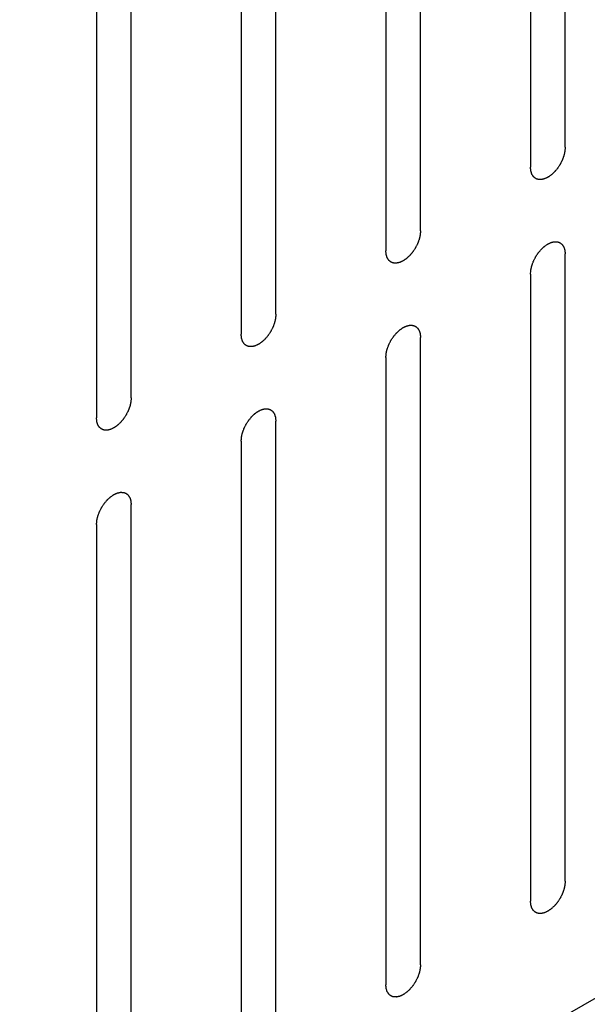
# Model space of a CAD drawing. Header units: inches. Extents: x 6 to 353, y 6 to 228.
# Tile 217 of 256: x 321.769 to 322.637, y 155.179 to 156.686. Entities that reach past the tile are written whole.
import ezdxf

# ---------------------------------------------------------------- set-up
doc = ezdxf.new("R2010")
doc.units = ezdxf.units.IN
doc.header["$LTSCALE"] = 19.946667
doc.header["$MEASUREMENT"] = 0
doc.layers.get('0').update_dxf_attribs({"linetype": 'CONTINUOUS'})

msp = doc.modelspace()

# ---------------------------------------------------------------- linework, layer by layer
at = {"color": 7, "linetype": 'Continuous'}
for p, q in [((319.4689, 153.3529), (331.1941, 160.1224)), ((322.6031, 156.4905), (322.6031, 157.4499)), ((322.5501, 157.4192), (322.5501, 156.4598)), ((322.3818, 156.3627), (322.3818, 157.3221)), ((322.3288, 157.2915), (322.3288, 156.3321)), ((322.1605, 156.2349), (322.1605, 157.1943)), ((322.1075, 157.1637), (322.1075, 156.2043)), ((321.9392, 156.1071), (321.9392, 157.0665)), ((321.8861, 157.0359), (321.8861, 156.0765)), ((322.6031, 155.3678), (322.6031, 156.3272)), ((322.5501, 156.2965), (322.5501, 155.3372)), ((322.3818, 155.24), (322.3818, 156.1994)), ((322.3288, 156.1688), (322.3288, 155.2094)), ((322.1605, 155.1122), (322.1605, 156.0716)), ((322.1075, 156.041), (322.1075, 155.0816)), ((321.9392, 154.9844), (321.9392, 155.9438)), ((321.8861, 155.9132), (321.8861, 154.9538))]:
    msp.add_line(p, q, dxfattribs=at)
for points in [[(322.6031, 156.4905), (322.6031, 156.4894), (322.6029, 156.4879), (322.6028, 156.486), (322.6027, 156.485), (322.6027, 156.4842), (322.6024, 156.4834), (322.6022, 156.4823), (322.6019, 156.4809), (322.6016, 156.4796), (322.6013, 156.4785), (322.6012, 156.4776), (322.6008, 156.4768), (322.6004, 156.4757), (322.5999, 156.4743), (322.5994, 156.4729), (322.599, 156.4718), (322.5988, 156.471), (322.5983, 156.4701), (322.5978, 156.469), (322.597, 156.4676), (322.5964, 156.4663), (322.5958, 156.4652), (322.5954, 156.4643), (322.5949, 156.4636), (322.5942, 156.4625), (322.5934, 156.4613), (322.5926, 156.46), (322.5919, 156.459), (322.5914, 156.4582), (322.5908, 156.4575), (322.5901, 156.4566), (322.5891, 156.4555), (322.5882, 156.4544), (322.5874, 156.4535), (322.5868, 156.4527), (322.5862, 156.4522), (322.5854, 156.4514), (322.5843, 156.4505), (322.5833, 156.4495), (322.5825, 156.4487), (322.5819, 156.4481), (322.5812, 156.4477), (322.5803, 156.4471), (322.5793, 156.4463), (322.5782, 156.4456), (322.5774, 156.4451), (322.577, 156.4448), (322.5766, 156.4445), (322.5763, 156.4444), (322.5759, 156.4442), (322.5751, 156.4438), (322.5741, 156.4433), (322.573, 156.4428), (322.5722, 156.4425), (322.5718, 156.4423), (322.5715, 156.4421), (322.5712, 156.4421), (322.5708, 156.442), (322.57, 156.4418), (322.569, 156.4416), (322.568, 156.4413), (322.5672, 156.4412), (322.5668, 156.4411), (322.5665, 156.441), (322.5662, 156.441), (322.5659, 156.441), (322.5652, 156.4411), (322.5642, 156.4411), (322.5633, 156.4411), (322.5626, 156.4411), (322.5622, 156.4412), (322.562, 156.4412), (322.5617, 156.4413), (322.5614, 156.4414), (322.5608, 156.4416), (322.5599, 156.4419), (322.5591, 156.4422), (322.5585, 156.4425), (322.5581, 156.4426), (322.5579, 156.4427), (322.5577, 156.4429), (322.5574, 156.4431), (322.5569, 156.4435), (322.5562, 156.444), (322.5556, 156.4446), (322.5551, 156.445), (322.5548, 156.4452), (322.5546, 156.4454), (322.5544, 156.4456), (322.5542, 156.446), (322.5539, 156.4465), (322.5534, 156.4473), (322.5529, 156.4481), (322.5525, 156.4487), (322.5523, 156.449), (322.5521, 156.4492), (322.5521, 156.4496), (322.5519, 156.45), (322.5517, 156.4507), (322.5514, 156.4517), (322.5511, 156.4527), (322.5509, 156.4534), (322.5507, 156.4538), (322.5506, 156.4541), (322.5506, 156.4545), (322.5506, 156.4549), (322.5505, 156.4558), (322.5504, 156.457), (322.5502, 156.4584), (322.5502, 156.4594), (322.5501, 156.4598)], [(322.3818, 156.3627), (322.3817, 156.3616), (322.3816, 156.3601), (322.3815, 156.3583), (322.3814, 156.3572), (322.3814, 156.3565), (322.3811, 156.3556), (322.3809, 156.3545), (322.3806, 156.3531), (322.3803, 156.3518), (322.38, 156.3507), (322.3799, 156.3499), (322.3795, 156.349), (322.3791, 156.3479), (322.3786, 156.3465), (322.3781, 156.3451), (322.3777, 156.344), (322.3774, 156.3432), (322.377, 156.3423), (322.3764, 156.3412), (322.3757, 156.3399), (322.375, 156.3385), (322.3745, 156.3374), (322.3741, 156.3365), (322.3736, 156.3358), (322.3729, 156.3348), (322.3721, 156.3335), (322.3712, 156.3322), (322.3706, 156.3312), (322.3701, 156.3304), (322.3695, 156.3298), (322.3687, 156.3288), (322.3678, 156.3277), (322.3668, 156.3266), (322.3661, 156.3257), (322.3655, 156.325), (322.3649, 156.3244), (322.3641, 156.3236), (322.363, 156.3227), (322.362, 156.3217), (322.3612, 156.321), (322.3606, 156.3203), (322.3599, 156.3199), (322.359, 156.3193), (322.3579, 156.3186), (322.3568, 156.3178), (322.3561, 156.3173), (322.3556, 156.317), (322.3553, 156.3167), (322.355, 156.3166), (322.3546, 156.3164), (322.3538, 156.3161), (322.3527, 156.3156), (322.3517, 156.3151), (322.3509, 156.3147), (322.3505, 156.3145), (322.3502, 156.3143), (322.3499, 156.3143), (322.3494, 156.3142), (322.3487, 156.314), (322.3477, 156.3138), (322.3467, 156.3136), (322.3459, 156.3134), (322.3455, 156.3133), (322.3452, 156.3132), (322.3449, 156.3132), (322.3445, 156.3132), (322.3439, 156.3133), (322.3429, 156.3133), (322.342, 156.3133), (322.3413, 156.3134), (322.3409, 156.3134), (322.3406, 156.3134), (322.3404, 156.3135), (322.34, 156.3136), (322.3394, 156.3138), (322.3386, 156.3141), (322.3377, 156.3145), (322.3372, 156.3147), (322.3368, 156.3148), (322.3365, 156.3149), (322.3364, 156.3151), (322.3361, 156.3153), (322.3356, 156.3157), (322.3349, 156.3163), (322.3342, 156.3168), (322.3338, 156.3172), (322.3335, 156.3175), (322.3333, 156.3176), (322.3331, 156.3179), (322.3329, 156.3182), (322.3326, 156.3187), (322.3321, 156.3195), (322.3315, 156.3203), (322.3312, 156.3209), (322.331, 156.3212), (322.3308, 156.3215), (322.3307, 156.3218), (322.3306, 156.3222), (322.3304, 156.3229), (322.3301, 156.3239), (322.3298, 156.3249), (322.3295, 156.3256), (322.3294, 156.326), (322.3293, 156.3263), (322.3293, 156.3267), (322.3292, 156.3271), (322.3292, 156.328), (322.3291, 156.3292), (322.3289, 156.3306), (322.3288, 156.3316), (322.3288, 156.3321)], [(322.5501, 156.2965), (322.5502, 156.2976), (322.5503, 156.2991), (322.5505, 156.301), (322.5506, 156.302), (322.5506, 156.3028), (322.5508, 156.3036), (322.5511, 156.3047), (322.5514, 156.3061), (322.5517, 156.3074), (322.5519, 156.3085), (322.5521, 156.3094), (322.5524, 156.3102), (322.5528, 156.3113), (322.5533, 156.3127), (322.5538, 156.3141), (322.5543, 156.3152), (322.5545, 156.316), (322.555, 156.3169), (322.5555, 156.318), (322.5562, 156.3194), (322.5569, 156.3207), (322.5575, 156.3218), (322.5579, 156.3227), (322.5584, 156.3234), (322.559, 156.3245), (322.5599, 156.3257), (322.5607, 156.327), (322.5614, 156.328), (322.5619, 156.3288), (322.5625, 156.3295), (322.5632, 156.3304), (322.5642, 156.3315), (322.5651, 156.3326), (322.5659, 156.3335), (322.5664, 156.3343), (322.5671, 156.3348), (322.5679, 156.3356), (322.5689, 156.3365), (322.5699, 156.3375), (322.5708, 156.3383), (322.5714, 156.3389), (322.572, 156.3393), (322.5729, 156.3399), (322.574, 156.3407), (322.5751, 156.3414), (322.5759, 156.3419), (322.5763, 156.3422), (322.5766, 156.3425), (322.577, 156.3426), (322.5774, 156.3428), (322.5781, 156.3432), (322.5792, 156.3437), (322.5803, 156.3442), (322.581, 156.3445), (322.5815, 156.3447), (322.5818, 156.3449), (322.5821, 156.3449), (322.5825, 156.345), (322.5832, 156.3452), (322.5843, 156.3454), (322.5853, 156.3457), (322.586, 156.3458), (322.5864, 156.3459), (322.5867, 156.346), (322.587, 156.346), (322.5874, 156.346), (322.5881, 156.3459), (322.589, 156.3459), (322.59, 156.3459), (322.5906, 156.3459), (322.591, 156.3458), (322.5913, 156.3458), (322.5916, 156.3457), (322.5919, 156.3456), (322.5925, 156.3454), (322.5933, 156.3451), (322.5942, 156.3448), (322.5948, 156.3445), (322.5951, 156.3444), (322.5954, 156.3443), (322.5956, 156.3442), (322.5959, 156.3439), (322.5963, 156.3435), (322.597, 156.343), (322.5977, 156.3424), (322.5982, 156.342), (322.5985, 156.3418), (322.5987, 156.3416), (322.5988, 156.3414), (322.599, 156.341), (322.5994, 156.3405), (322.5999, 156.3397), (322.6004, 156.3389), (322.6008, 156.3383), (322.601, 156.338), (322.6011, 156.3378), (322.6012, 156.3374), (322.6013, 156.337), (322.6016, 156.3363), (322.6019, 156.3353), (322.6022, 156.3343), (322.6024, 156.3336), (322.6025, 156.3332), (322.6026, 156.3329), (322.6027, 156.3325), (322.6027, 156.3321), (322.6028, 156.3312), (322.6029, 156.33), (322.603, 156.3286), (322.6031, 156.3276), (322.6031, 156.3272)], [(322.1605, 156.2349), (322.1604, 156.2339), (322.1603, 156.2323), (322.1601, 156.2305), (322.1601, 156.2294), (322.16, 156.2287), (322.1598, 156.2278), (322.1596, 156.2267), (322.1592, 156.2254), (322.1589, 156.224), (322.1587, 156.2229), (322.1585, 156.2221), (322.1582, 156.2212), (322.1578, 156.2201), (322.1573, 156.2187), (322.1568, 156.2173), (322.1564, 156.2162), (322.1561, 156.2154), (322.1556, 156.2146), (322.1551, 156.2135), (322.1544, 156.2121), (322.1537, 156.2107), (322.1531, 156.2096), (322.1528, 156.2087), (322.1522, 156.208), (322.1516, 156.207), (322.1507, 156.2057), (322.1499, 156.2044), (322.1492, 156.2034), (322.1488, 156.2026), (322.1482, 156.202), (322.1474, 156.2011), (322.1465, 156.1999), (322.1455, 156.1988), (322.1447, 156.1979), (322.1442, 156.1972), (322.1436, 156.1966), (322.1427, 156.1959), (322.1417, 156.1949), (322.1407, 156.1939), (322.1398, 156.1932), (322.1392, 156.1926), (322.1386, 156.1922), (322.1377, 156.1915), (322.1366, 156.1908), (322.1355, 156.19), (322.1347, 156.1895), (322.1343, 156.1892), (322.134, 156.1889), (322.1337, 156.1888), (322.1332, 156.1886), (322.1325, 156.1883), (322.1314, 156.1878), (322.1303, 156.1873), (322.1296, 156.1869), (322.1292, 156.1867), (322.1288, 156.1866), (322.1285, 156.1865), (322.1281, 156.1864), (322.1274, 156.1863), (322.1264, 156.186), (322.1253, 156.1858), (322.1246, 156.1856), (322.1242, 156.1855), (322.1239, 156.1854), (322.1236, 156.1855), (322.1232, 156.1855), (322.1225, 156.1855), (322.1216, 156.1855), (322.1206, 156.1856), (322.12, 156.1856), (322.1196, 156.1856), (322.1193, 156.1856), (322.1191, 156.1857), (322.1187, 156.1858), (322.1181, 156.1861), (322.1173, 156.1864), (322.1164, 156.1867), (322.1158, 156.1869), (322.1155, 156.187), (322.1152, 156.1871), (322.115, 156.1873), (322.1148, 156.1875), (322.1143, 156.1879), (322.1136, 156.1885), (322.1129, 156.189), (322.1124, 156.1894), (322.1122, 156.1897), (322.1119, 156.1898), (322.1118, 156.1901), (322.1116, 156.1904), (322.1112, 156.191), (322.1107, 156.1918), (322.1102, 156.1926), (322.1099, 156.1931), (322.1097, 156.1935), (322.1095, 156.1937), (322.1094, 156.194), (322.1093, 156.1944), (322.1091, 156.1951), (322.1087, 156.1961), (322.1084, 156.1971), (322.1082, 156.1978), (322.1081, 156.1982), (322.108, 156.1985), (322.108, 156.1989), (322.1079, 156.1994), (322.1078, 156.2002), (322.1077, 156.2014), (322.1076, 156.2028), (322.1075, 156.2038), (322.1075, 156.2043)], [(322.3288, 156.1688), (322.3289, 156.1698), (322.329, 156.1714), (322.3291, 156.1732), (322.3292, 156.1742), (322.3293, 156.175), (322.3295, 156.1758), (322.3297, 156.1769), (322.33, 156.1783), (322.3304, 156.1797), (322.3306, 156.1808), (322.3308, 156.1816), (322.3311, 156.1824), (322.3315, 156.1835), (322.332, 156.1849), (322.3325, 156.1863), (322.3329, 156.1874), (322.3332, 156.1883), (322.3336, 156.1891), (322.3342, 156.1902), (322.3349, 156.1916), (322.3356, 156.193), (322.3361, 156.1941), (322.3365, 156.1949), (322.3371, 156.1957), (322.3377, 156.1967), (322.3386, 156.1979), (322.3394, 156.1992), (322.3401, 156.2002), (322.3405, 156.201), (322.3411, 156.2017), (322.3419, 156.2026), (322.3428, 156.2037), (322.3438, 156.2049), (322.3446, 156.2058), (322.3451, 156.2065), (322.3457, 156.207), (322.3466, 156.2078), (322.3476, 156.2088), (322.3486, 156.2097), (322.3495, 156.2105), (322.3501, 156.2111), (322.3507, 156.2115), (322.3516, 156.2121), (322.3527, 156.2129), (322.3538, 156.2136), (322.3545, 156.2142), (322.355, 156.2145), (322.3553, 156.2147), (322.3556, 156.2148), (322.3561, 156.215), (322.3568, 156.2154), (322.3579, 156.2159), (322.359, 156.2164), (322.3597, 156.2167), (322.3601, 156.2169), (322.3605, 156.2171), (322.3608, 156.2171), (322.3612, 156.2172), (322.3619, 156.2174), (322.3629, 156.2176), (322.364, 156.2179), (322.3647, 156.2181), (322.3651, 156.2181), (322.3654, 156.2182), (322.3657, 156.2182), (322.3661, 156.2182), (322.3667, 156.2182), (322.3677, 156.2181), (322.3686, 156.2181), (322.3693, 156.2181), (322.3697, 156.218), (322.37, 156.2181), (322.3702, 156.2179), (322.3706, 156.2178), (322.3712, 156.2176), (322.372, 156.2173), (322.3729, 156.217), (322.3735, 156.2168), (322.3738, 156.2166), (322.3741, 156.2166), (322.3743, 156.2164), (322.3745, 156.2162), (322.375, 156.2158), (322.3757, 156.2152), (322.3764, 156.2146), (322.3769, 156.2142), (322.3771, 156.214), (322.3774, 156.2138), (322.3775, 156.2136), (322.3777, 156.2133), (322.3781, 156.2127), (322.3786, 156.2119), (322.3791, 156.2111), (322.3794, 156.2105), (322.3796, 156.2102), (322.3798, 156.21), (322.3799, 156.2097), (322.38, 156.2093), (322.3802, 156.2086), (322.3805, 156.2076), (322.3809, 156.2065), (322.3811, 156.2058), (322.3812, 156.2054), (322.3813, 156.2051), (322.3813, 156.2048), (322.3814, 156.2043), (322.3815, 156.2035), (322.3816, 156.2023), (322.3817, 156.2008), (322.3818, 156.1999), (322.3818, 156.1994)], [(321.9392, 156.1071), (321.9391, 156.1061), (321.939, 156.1045), (321.9388, 156.1027), (321.9387, 156.1017), (321.9387, 156.1009), (321.9385, 156.1001), (321.9382, 156.099), (321.9379, 156.0976), (321.9376, 156.0962), (321.9374, 156.0951), (321.9372, 156.0943), (321.9369, 156.0935), (321.9365, 156.0923), (321.936, 156.091), (321.9355, 156.0896), (321.935, 156.0885), (321.9348, 156.0876), (321.9343, 156.0868), (321.9338, 156.0857), (321.9331, 156.0843), (321.9324, 156.0829), (321.9318, 156.0818), (321.9314, 156.081), (321.9309, 156.0802), (321.9302, 156.0792), (321.9294, 156.0779), (321.9286, 156.0767), (321.9279, 156.0757), (321.9274, 156.0749), (321.9268, 156.0742), (321.9261, 156.0733), (321.9251, 156.0722), (321.9242, 156.071), (321.9234, 156.0701), (321.9229, 156.0694), (321.9222, 156.0689), (321.9214, 156.0681), (321.9204, 156.0671), (321.9193, 156.0662), (321.9185, 156.0654), (321.9179, 156.0648), (321.9172, 156.0644), (321.9164, 156.0638), (321.9153, 156.063), (321.9142, 156.0623), (321.9134, 156.0617), (321.913, 156.0614), (321.9127, 156.0612), (321.9123, 156.061), (321.9119, 156.0608), (321.9112, 156.0605), (321.9101, 156.06), (321.909, 156.0595), (321.9083, 156.0591), (321.9078, 156.059), (321.9075, 156.0588), (321.9072, 156.0587), (321.9068, 156.0586), (321.9061, 156.0585), (321.905, 156.0582), (321.904, 156.058), (321.9033, 156.0578), (321.9029, 156.0577), (321.9026, 156.0576), (321.9023, 156.0577), (321.9019, 156.0577), (321.9012, 156.0577), (321.9003, 156.0577), (321.8993, 156.0578), (321.8987, 156.0578), (321.8983, 156.0578), (321.898, 156.0578), (321.8977, 156.0579), (321.8974, 156.0581), (321.8968, 156.0583), (321.8959, 156.0586), (321.8951, 156.0589), (321.8945, 156.0591), (321.8942, 156.0592), (321.8939, 156.0593), (321.8937, 156.0595), (321.8934, 156.0597), (321.893, 156.0601), (321.8923, 156.0607), (321.8916, 156.0613), (321.8911, 156.0617), (321.8908, 156.0619), (321.8906, 156.062), (321.8905, 156.0623), (321.8903, 156.0626), (321.8899, 156.0632), (321.8894, 156.064), (321.8889, 156.0648), (321.8885, 156.0653), (321.8883, 156.0657), (321.8882, 156.0659), (321.8881, 156.0662), (321.888, 156.0666), (321.8877, 156.0673), (321.8874, 156.0683), (321.8871, 156.0693), (321.8869, 156.07), (321.8868, 156.0705), (321.8867, 156.0707), (321.8866, 156.0711), (321.8866, 156.0716), (321.8865, 156.0724), (321.8864, 156.0736), (321.8863, 156.0751), (321.8862, 156.076), (321.8861, 156.0765)], [(322.1075, 156.041), (322.1076, 156.042), (322.1077, 156.0436), (322.1078, 156.0454), (322.1079, 156.0464), (322.1079, 156.0472), (322.1082, 156.048), (322.1084, 156.0491), (322.1087, 156.0505), (322.109, 156.0519), (322.1093, 156.053), (322.1094, 156.0538), (322.1098, 156.0546), (322.1102, 156.0558), (322.1107, 156.0571), (322.1112, 156.0585), (322.1116, 156.0596), (322.1119, 156.0605), (322.1123, 156.0613), (322.1129, 156.0624), (322.1136, 156.0638), (322.1143, 156.0652), (322.1148, 156.0663), (322.1152, 156.0671), (322.1157, 156.0679), (322.1164, 156.0689), (322.1172, 156.0702), (322.1181, 156.0714), (322.1187, 156.0724), (322.1192, 156.0732), (322.1198, 156.0739), (322.1206, 156.0748), (322.1215, 156.0759), (322.1225, 156.0771), (322.1232, 156.078), (322.1238, 156.0787), (322.1244, 156.0792), (322.1252, 156.08), (322.1263, 156.081), (322.1273, 156.0819), (322.1281, 156.0827), (322.1287, 156.0833), (322.1294, 156.0837), (322.1303, 156.0843), (322.1314, 156.0851), (322.1325, 156.0858), (322.1332, 156.0864), (322.1337, 156.0867), (322.134, 156.0869), (322.1343, 156.0871), (322.1347, 156.0873), (322.1355, 156.0876), (322.1366, 156.0881), (322.1376, 156.0886), (322.1384, 156.089), (322.1388, 156.0891), (322.1391, 156.0893), (322.1394, 156.0894), (322.1399, 156.0895), (322.1406, 156.0896), (322.1416, 156.0899), (322.1426, 156.0901), (322.1434, 156.0903), (322.1438, 156.0904), (322.1441, 156.0905), (322.1444, 156.0904), (322.1448, 156.0904), (322.1454, 156.0904), (322.1464, 156.0904), (322.1473, 156.0903), (322.148, 156.0903), (322.1484, 156.0903), (322.1487, 156.0903), (322.1489, 156.0902), (322.1493, 156.09), (322.1498, 156.0898), (322.1507, 156.0895), (322.1515, 156.0892), (322.1521, 156.089), (322.1525, 156.0889), (322.1527, 156.0888), (322.1529, 156.0886), (322.1532, 156.0884), (322.1537, 156.088), (322.1544, 156.0874), (322.1551, 156.0868), (322.1555, 156.0864), (322.1558, 156.0862), (322.156, 156.0861), (322.1562, 156.0858), (322.1564, 156.0855), (322.1567, 156.0849), (322.1572, 156.0841), (322.1578, 156.0833), (322.1581, 156.0828), (322.1583, 156.0824), (322.1585, 156.0822), (322.1586, 156.0819), (322.1587, 156.0815), (322.1589, 156.0808), (322.1592, 156.0798), (322.1595, 156.0788), (322.1598, 156.0781), (322.1599, 156.0776), (322.16, 156.0774), (322.16, 156.077), (322.1601, 156.0765), (322.1601, 156.0757), (322.1602, 156.0745), (322.1604, 156.073), (322.1605, 156.0721), (322.1605, 156.0716)], [(321.8861, 155.9132), (321.8862, 155.9142), (321.8864, 155.9158), (321.8865, 155.9176), (321.8866, 155.9187), (321.8866, 155.9194), (321.8868, 155.9203), (321.8871, 155.9214), (321.8874, 155.9227), (321.8877, 155.9241), (321.888, 155.9252), (321.8881, 155.926), (321.8885, 155.9269), (321.8889, 155.928), (321.8894, 155.9294), (321.8899, 155.9308), (321.8903, 155.9319), (321.8905, 155.9327), (321.891, 155.9335), (321.8915, 155.9346), (321.8922, 155.936), (321.8929, 155.9374), (321.8935, 155.9385), (321.8939, 155.9394), (321.8944, 155.9401), (321.8951, 155.9411), (321.8959, 155.9424), (321.8967, 155.9437), (321.8974, 155.9447), (321.8979, 155.9455), (321.8985, 155.9461), (321.8992, 155.947), (321.9002, 155.9482), (321.9011, 155.9493), (321.9019, 155.9502), (321.9025, 155.9509), (321.9031, 155.9515), (321.9039, 155.9522), (321.9049, 155.9532), (321.906, 155.9542), (321.9068, 155.9549), (321.9074, 155.9555), (321.9081, 155.9559), (321.9089, 155.9566), (321.91, 155.9573), (321.9111, 155.9581), (321.9119, 155.9586), (321.9123, 155.9589), (321.9127, 155.9592), (321.913, 155.9593), (321.9134, 155.9595), (321.9142, 155.9598), (321.9152, 155.9603), (321.9163, 155.9608), (321.9171, 155.9612), (321.9175, 155.9614), (321.9178, 155.9615), (321.9181, 155.9616), (321.9185, 155.9617), (321.9193, 155.9618), (321.9203, 155.9621), (321.9213, 155.9623), (321.922, 155.9625), (321.9225, 155.9626), (321.9228, 155.9627), (321.9231, 155.9626), (321.9234, 155.9626), (321.9241, 155.9626), (321.9251, 155.9626), (321.926, 155.9625), (321.9267, 155.9625), (321.927, 155.9625), (321.9273, 155.9625), (321.9276, 155.9624), (321.9279, 155.9623), (321.9285, 155.962), (321.9294, 155.9617), (321.9302, 155.9614), (321.9308, 155.9612), (321.9312, 155.9611), (321.9314, 155.961), (321.9316, 155.9608), (321.9319, 155.9606), (321.9324, 155.9602), (321.9331, 155.9596), (321.9337, 155.9591), (321.9342, 155.9587), (321.9345, 155.9584), (321.9347, 155.9583), (321.9348, 155.958), (321.9351, 155.9577), (321.9354, 155.9571), (321.9359, 155.9563), (321.9364, 155.9555), (321.9368, 155.955), (321.937, 155.9546), (321.9372, 155.9544), (321.9372, 155.9541), (321.9374, 155.9537), (321.9376, 155.953), (321.9379, 155.952), (321.9382, 155.951), (321.9384, 155.9503), (321.9386, 155.9499), (321.9387, 155.9496), (321.9387, 155.9492), (321.9387, 155.9487), (321.9388, 155.9479), (321.9389, 155.9467), (321.939, 155.9453), (321.9391, 155.9443), (321.9392, 155.9438)], [(322.6031, 155.3678), (322.6031, 155.3667), (322.6029, 155.3652), (322.6028, 155.3634), (322.6027, 155.3623), (322.6027, 155.3615), (322.6024, 155.3607), (322.6022, 155.3596), (322.6019, 155.3582), (322.6016, 155.3569), (322.6013, 155.3558), (322.6012, 155.3549), (322.6008, 155.3541), (322.6004, 155.353), (322.5999, 155.3516), (322.5994, 155.3502), (322.599, 155.3491), (322.5988, 155.3483), (322.5983, 155.3474), (322.5978, 155.3463), (322.597, 155.345), (322.5964, 155.3436), (322.5958, 155.3425), (322.5954, 155.3416), (322.5949, 155.3409), (322.5942, 155.3399), (322.5934, 155.3386), (322.5926, 155.3373), (322.5919, 155.3363), (322.5914, 155.3355), (322.5908, 155.3349), (322.5901, 155.3339), (322.5891, 155.3328), (322.5882, 155.3317), (322.5874, 155.3308), (322.5868, 155.33), (322.5862, 155.3295), (322.5854, 155.3287), (322.5843, 155.3278), (322.5833, 155.3268), (322.5825, 155.3261), (322.5819, 155.3254), (322.5812, 155.325), (322.5803, 155.3244), (322.5793, 155.3237), (322.5782, 155.3229), (322.5774, 155.3224), (322.577, 155.3221), (322.5766, 155.3218), (322.5763, 155.3217), (322.5759, 155.3215), (322.5751, 155.3211), (322.5741, 155.3206), (322.573, 155.3202), (322.5722, 155.3198), (322.5718, 155.3196), (322.5715, 155.3194), (322.5712, 155.3194), (322.5708, 155.3193), (322.57, 155.3191), (322.569, 155.3189), (322.568, 155.3187), (322.5672, 155.3185), (322.5668, 155.3184), (322.5665, 155.3183), (322.5662, 155.3183), (322.5659, 155.3183), (322.5652, 155.3184), (322.5642, 155.3184), (322.5633, 155.3184), (322.5626, 155.3185), (322.5622, 155.3185), (322.562, 155.3185), (322.5617, 155.3186), (322.5614, 155.3187), (322.5608, 155.3189), (322.5599, 155.3192), (322.5591, 155.3195), (322.5585, 155.3198), (322.5581, 155.3199), (322.5579, 155.32), (322.5577, 155.3202), (322.5574, 155.3204), (322.5569, 155.3208), (322.5562, 155.3213), (322.5556, 155.3219), (322.5551, 155.3223), (322.5548, 155.3225), (322.5546, 155.3227), (322.5544, 155.323), (322.5542, 155.3233), (322.5539, 155.3238), (322.5534, 155.3246), (322.5529, 155.3254), (322.5525, 155.326), (322.5523, 155.3263), (322.5521, 155.3265), (322.5521, 155.3269), (322.5519, 155.3273), (322.5517, 155.328), (322.5514, 155.329), (322.5511, 155.33), (322.5509, 155.3307), (322.5507, 155.3311), (322.5506, 155.3314), (322.5506, 155.3318), (322.5506, 155.3322), (322.5505, 155.3331), (322.5504, 155.3343), (322.5502, 155.3357), (322.5502, 155.3367), (322.5501, 155.3372)], [(322.3818, 155.24), (322.3817, 155.2389), (322.3816, 155.2374), (322.3815, 155.2356), (322.3814, 155.2345), (322.3814, 155.2338), (322.3811, 155.2329), (322.3809, 155.2318), (322.3806, 155.2305), (322.3803, 155.2291), (322.38, 155.228), (322.3799, 155.2272), (322.3795, 155.2263), (322.3791, 155.2252), (322.3786, 155.2238), (322.3781, 155.2224), (322.3777, 155.2213), (322.3774, 155.2205), (322.377, 155.2197), (322.3764, 155.2186), (322.3757, 155.2172), (322.375, 155.2158), (322.3745, 155.2147), (322.3741, 155.2138), (322.3736, 155.2131), (322.3729, 155.2121), (322.3721, 155.2108), (322.3712, 155.2095), (322.3706, 155.2085), (322.3701, 155.2077), (322.3695, 155.2071), (322.3687, 155.2062), (322.3678, 155.205), (322.3668, 155.2039), (322.3661, 155.203), (322.3655, 155.2023), (322.3649, 155.2017), (322.3641, 155.2009), (322.363, 155.2), (322.362, 155.199), (322.3612, 155.1983), (322.3606, 155.1977), (322.3599, 155.1972), (322.359, 155.1966), (322.3579, 155.1959), (322.3568, 155.1951), (322.3561, 155.1946), (322.3556, 155.1943), (322.3553, 155.194), (322.355, 155.1939), (322.3546, 155.1937), (322.3538, 155.1934), (322.3527, 155.1929), (322.3517, 155.1924), (322.3509, 155.192), (322.3505, 155.1918), (322.3502, 155.1916), (322.3499, 155.1916), (322.3494, 155.1915), (322.3487, 155.1913), (322.3477, 155.1911), (322.3467, 155.1909), (322.3459, 155.1907), (322.3455, 155.1906), (322.3452, 155.1905), (322.3449, 155.1906), (322.3445, 155.1906), (322.3439, 155.1906), (322.3429, 155.1906), (322.342, 155.1907), (322.3413, 155.1907), (322.3409, 155.1907), (322.3406, 155.1907), (322.3404, 155.1908), (322.34, 155.1909), (322.3394, 155.1911), (322.3386, 155.1915), (322.3377, 155.1918), (322.3372, 155.192), (322.3368, 155.1921), (322.3365, 155.1922), (322.3364, 155.1924), (322.3361, 155.1926), (322.3356, 155.193), (322.3349, 155.1936), (322.3342, 155.1941), (322.3338, 155.1945), (322.3335, 155.1948), (322.3333, 155.1949), (322.3331, 155.1952), (322.3329, 155.1955), (322.3326, 155.1961), (322.3321, 155.1969), (322.3315, 155.1977), (322.3312, 155.1982), (322.331, 155.1985), (322.3308, 155.1988), (322.3307, 155.1991), (322.3306, 155.1995), (322.3304, 155.2002), (322.3301, 155.2012), (322.3298, 155.2022), (322.3295, 155.2029), (322.3294, 155.2033), (322.3293, 155.2036), (322.3293, 155.204), (322.3292, 155.2045), (322.3292, 155.2053), (322.3291, 155.2065), (322.3289, 155.2079), (322.3288, 155.2089), (322.3288, 155.2094)]]:
    msp.add_open_spline(points, degree=3, knots=[0, 0, 0, 0, 0.03125, 0.046875, 0.054688, 0.0625, 0.070312, 0.078125, 0.09375, 0.109375, 0.117188, 0.125, 0.132812, 0.140625, 0.15625, 0.171875, 0.179688, 0.1875, 0.195312, 0.203125, 0.21875, 0.234375, 0.242188, 0.25, 0.257812, 0.265625, 0.28125, 0.296875, 0.304688, 0.3125, 0.320312, 0.328125, 0.34375, 0.359375, 0.367188, 0.375, 0.382812, 0.390625, 0.40625, 0.421875, 0.429688, 0.4375, 0.445312, 0.453125, 0.46875, 0.484375, 0.492188, 0.496094, 0.5, 0.503906, 0.507812, 0.515625, 0.53125, 0.546875, 0.554688, 0.558594, 0.5625, 0.566406, 0.570312, 0.578125, 0.59375, 0.609375, 0.617188, 0.621094, 0.625, 0.628906, 0.632812, 0.640625, 0.65625, 0.671875, 0.679688, 0.683594, 0.6875, 0.691406, 0.695312, 0.703125, 0.71875, 0.734375, 0.742188, 0.746094, 0.75, 0.753906, 0.757812, 0.765625, 0.78125, 0.796875, 0.804688, 0.808594, 0.8125, 0.816406, 0.820312, 0.828125, 0.84375, 0.859375, 0.867188, 0.871094, 0.875, 0.878906, 0.882812, 0.890625, 0.90625, 0.921875, 0.929688, 0.933594, 0.9375, 0.941406, 0.945312, 0.953125, 0.96875, 0.984375, 1, 1, 1, 1], dxfattribs=at)

doc.saveas('drawing.dxf')
